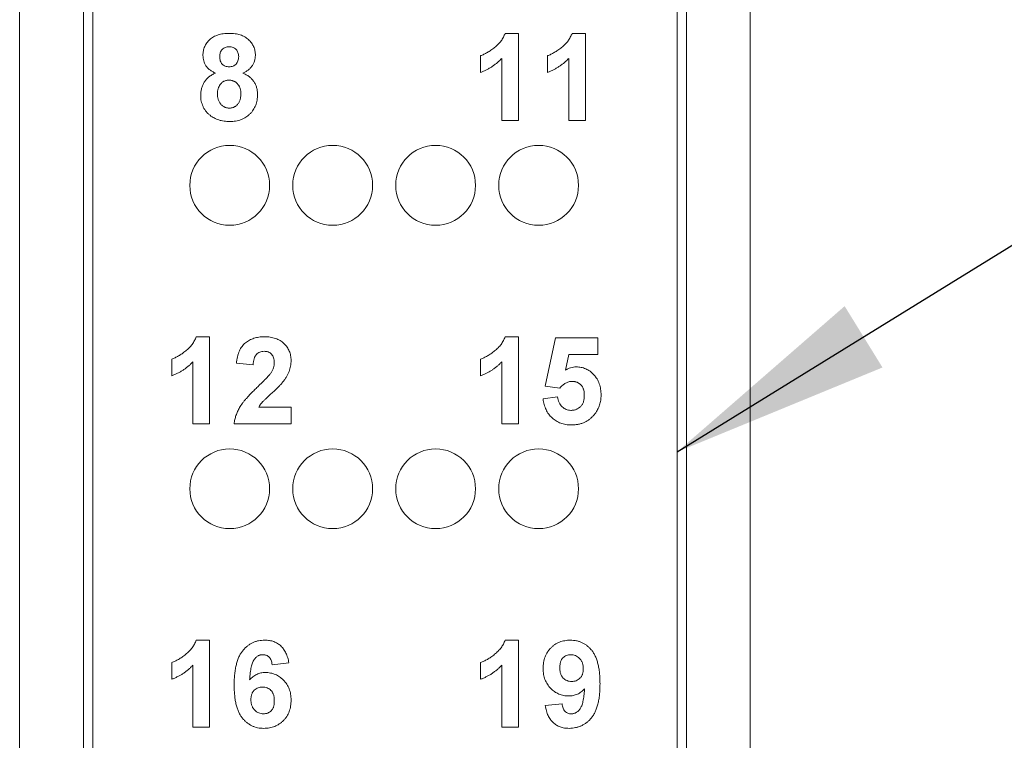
# Paper-space layout 'Sheet2' of a CAD drawing. Header units: inches. Extents: x 1 to 35, y 0.9 to 23.2.
# Tile 23 of 31: x 24.499 to 25.56, y 11.448 to 12.225. Entities that reach past the tile are written whole.
import ezdxf

# ---------------------------------------------------------------- set-up
doc = ezdxf.new("R2010")
doc.units = ezdxf.units.IN
doc.header["$MEASUREMENT"] = 0
doc.dimstyles.new('SLDDIMSTYLE13', dxfattribs={"dimtxt": 0, "dimasz": 0.23622, "dimexe": 0, "dimexo": 0.0625, "dimgap": 0, "dimtad": 0, "dimtih": 1, "dimtoh": 1, "dimdec": 0, "dimrnd": 1e-09, "dimzin": 0, "dimdsep": 46, "dimtxsty": 'Standard', "dimsah": 1, "dimcen": 0.09, "dimadec": 0, "dimazin": 0, "dimtfac": 0.23622, "dimtdec": 0, "dimtofl": 0, "dimtmove": 0, "dimatfit": 3, "dimfxl": 1, "dimfrac": 2, "dimtolj": 1, "dimtzin": 0, "dimarcsym": 0})

psp = doc.layouts.new('Sheet2')

# ---------------------------------------------------------------- linework, layer by layer
at = {"color": 7, "linetype": 'Continuous', "lineweight": 0}
for p, q in [((24.499, 17.5528), (24.499, 8.2851)), ((25.2864, 8.2851), (25.2864, 17.5528)), ((24.5677, 12.8946), (24.5677, 10.9033)), ((25.2177, 10.9033), (25.2177, 12.8946)), ((24.5777, 10.9133), (24.5777, 12.8846)), ((25.2077, 12.8846), (25.2077, 10.9133)), ((25.0223, 12.2098), (25.0368, 12.2098)), ((25.0368, 12.2098), (25.0368, 12.116)), ((25.0945, 12.2098), (25.1089, 12.2098)), ((25.1089, 12.2098), (25.1089, 12.116)), ((24.9959, 12.1677), (24.9959, 12.1858)), ((25.0681, 12.1677), (25.0681, 12.1858)), ((25.0187, 12.116), (25.0187, 12.1828)), ((25.0909, 12.116), (25.0909, 12.1828)), ((25.0368, 12.116), (25.0187, 12.116)), ((25.1089, 12.116), (25.0909, 12.116)), ((24.6893, 11.8828), (24.7038, 11.8828)), ((24.7038, 11.8828), (24.7038, 11.789)), ((25.0223, 11.8828), (25.0368, 11.8828)), ((25.0368, 11.8828), (25.0368, 11.789)), ((25.0656, 11.8297), (25.0765, 11.8816)), ((25.0765, 11.8816), (25.1222, 11.8816)), ((25.1222, 11.8816), (25.1222, 11.8636)), ((24.6629, 11.8407), (24.6629, 11.8588)), ((24.9959, 11.8407), (24.9959, 11.8588)), ((25.0909, 11.8636), (25.0873, 11.8468)), ((25.1222, 11.8636), (25.0909, 11.8636)), ((24.6857, 11.789), (24.6857, 11.8558)), ((24.7507, 11.8527), (24.7326, 11.8545)), ((25.0187, 11.789), (25.0187, 11.8558)), ((25.0814, 11.8275), (25.0656, 11.8297)), ((25.0632, 11.8158), (25.0789, 11.8179)), ((24.7567, 11.8071), (24.7916, 11.8071)), ((24.7916, 11.8071), (24.7916, 11.789)), ((24.7038, 11.789), (24.6857, 11.789)), ((24.7916, 11.789), (24.7302, 11.789)), ((25.0368, 11.789), (25.0187, 11.789)), ((24.6893, 11.5558), (24.7038, 11.5558)), ((24.7038, 11.5558), (24.7038, 11.462)), ((25.0223, 11.5558), (25.0368, 11.5558)), ((25.0368, 11.5558), (25.0368, 11.462)), ((24.6629, 11.5137), (24.6629, 11.5318)), ((24.6857, 11.462), (24.6857, 11.5288)), ((24.7892, 11.5313), (24.7711, 11.5294)), ((24.9959, 11.5137), (24.9959, 11.5318)), ((25.0187, 11.462), (25.0187, 11.5288)), ((25.0656, 11.4853), (25.0837, 11.4873)), ((24.7038, 11.462), (24.6857, 11.462)), ((25.0368, 11.462), (25.0187, 11.462))]:
    psp.add_line(p, q, dxfattribs=at)
for centre in [(24.7254, 12.046), (24.8364, 12.046), (24.9474, 12.046), (25.0584, 12.046), (24.7254, 11.719), (24.8364, 11.719), (24.9474, 11.719), (25.0584, 11.719)]:
    psp.add_circle(centre, 0.043, dxfattribs=at)
for points, knots in [([(24.6966, 12.1861), (24.6966, 12.1869), (24.6966, 12.1886), (24.697, 12.191), (24.6976, 12.1933), (24.6984, 12.1955), (24.6994, 12.1976), (24.7007, 12.1995), (24.7022, 12.2014), (24.7039, 12.2031), (24.7058, 12.2047), (24.708, 12.2061), (24.7103, 12.2072), (24.7129, 12.2082), (24.7156, 12.2089), (24.7185, 12.2094), (24.7216, 12.2097), (24.7237, 12.2098), (24.7248, 12.2098)], [0, 0, 0, 0, 0.060591, 0.11898, 0.175842, 0.231725, 0.287684, 0.343568, 0.400782, 0.459554, 0.519592, 0.580741, 0.64276, 0.707367, 0.775314, 0.846019, 0.920902, 1, 1, 1, 1]), ([(24.7248, 12.2098), (24.7259, 12.2098), (24.728, 12.2097), (24.7311, 12.2094), (24.734, 12.2089), (24.7367, 12.2082), (24.7392, 12.2072), (24.7416, 12.2061), (24.7437, 12.2047), (24.7457, 12.2031), (24.7474, 12.2014), (24.7489, 12.1995), (24.7502, 12.1976), (24.7513, 12.1955), (24.7521, 12.1933), (24.7527, 12.191), (24.753, 12.1886), (24.7531, 12.1869), (24.7531, 12.1861)], [0, 0, 0, 0, 0.0787194, 0.1527727, 0.2235441, 0.2906822, 0.3553496, 0.4178319, 0.478658, 0.5391031, 0.5982508, 0.6558008, 0.711983, 0.7679938, 0.8239298, 0.880844, 0.9393523, 1, 1, 1, 1]), ([(24.9959, 12.1858), (24.9971, 12.1862), (24.9996, 12.1872), (25.0033, 12.1892), (25.0072, 12.1916), (25.0104, 12.1941), (25.013, 12.1962), (25.0148, 12.198), (25.0165, 12.1998), (25.018, 12.2016), (25.0193, 12.2036), (25.0205, 12.2056), (25.0215, 12.2077), (25.022, 12.2091), (25.0223, 12.2098)], [0, 0, 0, 0, 0.104473, 0.218653, 0.342856, 0.479269, 0.549541, 0.617424, 0.683535, 0.748597, 0.812176, 0.874869, 0.937429, 1, 1, 1, 1]), ([(25.0681, 12.1858), (25.0693, 12.1862), (25.0718, 12.1872), (25.0755, 12.1892), (25.0793, 12.1916), (25.0826, 12.1941), (25.0852, 12.1962), (25.087, 12.198), (25.0887, 12.1998), (25.0901, 12.2016), (25.0915, 12.2036), (25.0926, 12.2056), (25.0937, 12.2077), (25.0942, 12.2091), (25.0945, 12.2098)], [0, 0, 0, 0, 0.104473, 0.218653, 0.342856, 0.479269, 0.549541, 0.617424, 0.683535, 0.748597, 0.812176, 0.874869, 0.937429, 1, 1, 1, 1]), ([(24.7101, 12.167), (24.7095, 12.1673), (24.7084, 12.1677), (24.7068, 12.1686), (24.7053, 12.1695), (24.704, 12.1704), (24.7027, 12.1714), (24.7016, 12.1726), (24.7006, 12.1737), (24.6995, 12.1753), (24.6983, 12.1775), (24.6973, 12.1802), (24.6967, 12.1831), (24.6966, 12.1851), (24.6966, 12.1861)], [0, 0, 0, 0, 0.0748446, 0.1469107, 0.2165118, 0.2823327, 0.3465403, 0.4093645, 0.4707787, 0.5307356, 0.648995, 0.7645288, 0.8807476, 1, 1, 1, 1]), ([(24.7249, 12.1954), (24.7242, 12.1953), (24.7227, 12.1953), (24.7207, 12.1947), (24.7189, 12.1938), (24.7173, 12.1925), (24.7161, 12.1909), (24.7152, 12.189), (24.7147, 12.1869), (24.7146, 12.1854), (24.7146, 12.1847)], [0, 0, 0, 0, 0.134738, 0.257704, 0.376317, 0.494655, 0.614387, 0.734994, 0.862002, 1, 1, 1, 1]), ([(24.7351, 12.1847), (24.735, 12.1855), (24.735, 12.187), (24.7344, 12.1891), (24.7336, 12.1909), (24.7323, 12.1925), (24.7308, 12.1938), (24.7291, 12.1947), (24.7271, 12.1953), (24.7257, 12.1953), (24.7249, 12.1954)], [0, 0, 0, 0, 0.140007, 0.267766, 0.389639, 0.510214, 0.628546, 0.746348, 0.867824, 1, 1, 1, 1]), ([(24.7531, 12.1861), (24.753, 12.185), (24.753, 12.183), (24.7523, 12.18), (24.7511, 12.1772), (24.7496, 12.1746), (24.7476, 12.1722), (24.7452, 12.1701), (24.7425, 12.1684), (24.7404, 12.1675), (24.7394, 12.167)], [0, 0, 0, 0, 0.1252, 0.246369, 0.365524, 0.487055, 0.609859, 0.735115, 0.864067, 1, 1, 1, 1]), ([(24.7146, 12.1847), (24.7146, 12.1838), (24.7147, 12.1823), (24.7152, 12.1801), (24.7161, 12.1782), (24.7173, 12.1766), (24.7188, 12.1753), (24.7206, 12.1744), (24.7226, 12.1738), (24.724, 12.1738), (24.7248, 12.1737)], [0, 0, 0, 0, 0.144156, 0.2761, 0.397795, 0.515519, 0.631846, 0.74903, 0.869096, 1, 1, 1, 1]), ([(24.7248, 12.1737), (24.7255, 12.1738), (24.7269, 12.1738), (24.729, 12.1744), (24.7308, 12.1753), (24.7323, 12.1766), (24.7335, 12.1782), (24.7344, 12.1801), (24.735, 12.1823), (24.735, 12.1839), (24.7351, 12.1847)], [0, 0, 0, 0, 0.131009, 0.252583, 0.368363, 0.485362, 0.603738, 0.725976, 0.85584, 1, 1, 1, 1]), ([(25.0187, 12.1828), (25.0179, 12.182), (25.0163, 12.1803), (25.0137, 12.178), (25.011, 12.1759), (25.0082, 12.1739), (25.0053, 12.1721), (25.0023, 12.1705), (24.9991, 12.169), (24.997, 12.1681), (24.9959, 12.1677)], [0, 0, 0, 0, 0.126567, 0.251416, 0.376412, 0.500467, 0.624193, 0.748142, 0.873873, 1, 1, 1, 1]), ([(25.0909, 12.1828), (25.0901, 12.182), (25.0885, 12.1803), (25.0859, 12.178), (25.0832, 12.1759), (25.0804, 12.1739), (25.0774, 12.1721), (25.0744, 12.1705), (25.0713, 12.169), (25.0691, 12.1681), (25.0681, 12.1677)], [0, 0, 0, 0, 0.126567, 0.251416, 0.376412, 0.500467, 0.624193, 0.748142, 0.873873, 1, 1, 1, 1]), ([(24.6942, 12.1432), (24.6942, 12.1445), (24.6943, 12.1469), (24.695, 12.1505), (24.6963, 12.154), (24.6976, 12.1567), (24.699, 12.1588), (24.7002, 12.1602), (24.7015, 12.1616), (24.703, 12.1628), (24.7045, 12.164), (24.7063, 12.1651), (24.7081, 12.1661), (24.7094, 12.1667), (24.7101, 12.167)], [0, 0, 0, 0, 0.122232, 0.241592, 0.360435, 0.48028, 0.541103, 0.602, 0.664302, 0.727178, 0.791858, 0.858853, 0.92832, 1, 1, 1, 1]), ([(24.7394, 12.167), (24.7401, 12.1667), (24.7413, 12.1662), (24.7431, 12.1653), (24.7448, 12.1643), (24.7463, 12.1632), (24.7478, 12.162), (24.7491, 12.1607), (24.7503, 12.1593), (24.7514, 12.1579), (24.7523, 12.1564), (24.7532, 12.1548), (24.7539, 12.1531), (24.7545, 12.1514), (24.7549, 12.1496), (24.7552, 12.1478), (24.7555, 12.1459), (24.7555, 12.1447), (24.7555, 12.144)], [0, 0, 0, 0, 0.069657, 0.136684, 0.201961, 0.265455, 0.327356, 0.388551, 0.449427, 0.509875, 0.570427, 0.630182, 0.690042, 0.750324, 0.810551, 0.872302, 0.935386, 1, 1, 1, 1]), ([(24.7248, 12.1593), (24.7243, 12.1593), (24.7233, 12.1593), (24.7218, 12.1591), (24.7205, 12.1587), (24.7192, 12.1582), (24.7181, 12.1576), (24.7171, 12.1568), (24.7161, 12.1558), (24.715, 12.1544), (24.7139, 12.1525), (24.7129, 12.1501), (24.7123, 12.1476), (24.7122, 12.1458), (24.7122, 12.145)], [0, 0, 0, 0, 0.072037, 0.139418, 0.203909, 0.266153, 0.326665, 0.387387, 0.448815, 0.511305, 0.636809, 0.757709, 0.878594, 1, 1, 1, 1]), ([(24.7375, 12.1447), (24.7374, 12.1453), (24.7374, 12.1463), (24.7373, 12.1478), (24.737, 12.1493), (24.7366, 12.1507), (24.7361, 12.152), (24.7355, 12.1532), (24.7347, 12.1543), (24.7339, 12.1553), (24.733, 12.1563), (24.732, 12.1571), (24.7309, 12.1578), (24.7298, 12.1583), (24.7286, 12.1588), (24.7274, 12.1591), (24.7261, 12.1593), (24.7252, 12.1593), (24.7248, 12.1593)], [0, 0, 0, 0, 0.073789, 0.144494, 0.212551, 0.278452, 0.341926, 0.404004, 0.466088, 0.527739, 0.588475, 0.647014, 0.704771, 0.762194, 0.819565, 0.877853, 0.937481, 1, 1, 1, 1]), ([(24.7042, 12.1215), (24.7034, 12.1222), (24.7018, 12.1235), (24.6997, 12.1258), (24.698, 12.1283), (24.6966, 12.1309), (24.6955, 12.1337), (24.6947, 12.1367), (24.6942, 12.1399), (24.6942, 12.1421), (24.6942, 12.1432)], [0, 0, 0, 0, 0.12616, 0.248482, 0.368714, 0.489051, 0.610197, 0.734799, 0.86424, 1, 1, 1, 1]), ([(24.7122, 12.145), (24.7122, 12.1443), (24.7122, 12.1432), (24.7124, 12.1415), (24.7127, 12.1399), (24.7131, 12.1384), (24.7136, 12.137), (24.7142, 12.1357), (24.715, 12.1345), (24.7158, 12.1334), (24.7168, 12.1324), (24.7178, 12.1316), (24.7189, 12.1308), (24.72, 12.1302), (24.7212, 12.1298), (24.7224, 12.1295), (24.7237, 12.1293), (24.7246, 12.1292), (24.7251, 12.1292)], [0, 0, 0, 0, 0.07914, 0.153668, 0.224788, 0.293153, 0.358059, 0.421441, 0.482493, 0.54349, 0.603504, 0.660793, 0.71724, 0.772156, 0.827706, 0.883864, 0.940622, 1, 1, 1, 1]), ([(24.7251, 12.1292), (24.7255, 12.1293), (24.7264, 12.1293), (24.7276, 12.1295), (24.7288, 12.1298), (24.73, 12.1302), (24.731, 12.1308), (24.7321, 12.1315), (24.733, 12.1323), (24.7339, 12.1332), (24.7348, 12.1343), (24.7355, 12.1355), (24.7361, 12.1367), (24.7366, 12.1381), (24.737, 12.1396), (24.7372, 12.1412), (24.7374, 12.143), (24.7374, 12.1441), (24.7375, 12.1447)], [0, 0, 0, 0, 0.058912, 0.115039, 0.170718, 0.225533, 0.279693, 0.334733, 0.391468, 0.449746, 0.509628, 0.570771, 0.633569, 0.699519, 0.76825, 0.841513, 0.918401, 1, 1, 1, 1]), ([(24.7555, 12.144), (24.7555, 12.143), (24.7554, 12.1409), (24.755, 12.1379), (24.7544, 12.135), (24.7535, 12.1323), (24.7523, 12.1297), (24.7509, 12.1273), (24.7492, 12.125), (24.7473, 12.1229), (24.7451, 12.121), (24.7428, 12.1193), (24.7403, 12.1179), (24.7377, 12.1168), (24.7348, 12.1159), (24.7318, 12.1153), (24.7286, 12.1149), (24.7264, 12.1148), (24.7253, 12.1148)], [0, 0, 0, 0, 0.066854, 0.131358, 0.193373, 0.254101, 0.313364, 0.37255, 0.431952, 0.49245, 0.553005, 0.613137, 0.673303, 0.734385, 0.797263, 0.861909, 0.929571, 1, 1, 1, 1]), ([(24.7253, 12.1148), (24.7243, 12.1148), (24.7223, 12.1149), (24.7193, 12.1152), (24.7164, 12.1157), (24.7137, 12.1164), (24.7111, 12.1174), (24.7086, 12.1186), (24.7063, 12.1199), (24.7049, 12.121), (24.7042, 12.1215)], [0, 0, 0, 0, 0.137825, 0.269593, 0.397834, 0.521619, 0.643406, 0.76291, 0.881166, 1, 1, 1, 1]), ([(24.6629, 11.8588), (24.6641, 11.8592), (24.6666, 11.8602), (24.6703, 11.8622), (24.6742, 11.8646), (24.6774, 11.8671), (24.68, 11.8692), (24.6818, 11.871), (24.6835, 11.8728), (24.685, 11.8746), (24.6863, 11.8766), (24.6875, 11.8786), (24.6885, 11.8807), (24.689, 11.8821), (24.6893, 11.8828)], [0, 0, 0, 0, 0.104473, 0.218653, 0.342856, 0.479269, 0.549541, 0.617424, 0.683535, 0.748597, 0.812176, 0.874869, 0.937429, 1, 1, 1, 1]), ([(24.7326, 11.8545), (24.7328, 11.8557), (24.7331, 11.8581), (24.7338, 11.8615), (24.7347, 11.8646), (24.7358, 11.8675), (24.7371, 11.8701), (24.7386, 11.8724), (24.7404, 11.8745), (24.7423, 11.8763), (24.7444, 11.8778), (24.7467, 11.8792), (24.7491, 11.8803), (24.7516, 11.8812), (24.7542, 11.8819), (24.7569, 11.8824), (24.7598, 11.8828), (24.7618, 11.8828), (24.7628, 11.8828)], [0, 0, 0, 0, 0.079428, 0.153998, 0.224119, 0.289905, 0.352697, 0.412684, 0.470565, 0.527425, 0.583753, 0.639984, 0.696615, 0.753752, 0.812726, 0.872976, 0.935041, 1, 1, 1, 1]), ([(24.7628, 11.8828), (24.7639, 11.8828), (24.766, 11.8828), (24.7691, 11.8824), (24.772, 11.8818), (24.7748, 11.881), (24.7773, 11.88), (24.7797, 11.8787), (24.7819, 11.8773), (24.7839, 11.8755), (24.7857, 11.8737), (24.7873, 11.8717), (24.7886, 11.8695), (24.7897, 11.8673), (24.7905, 11.865), (24.7911, 11.8625), (24.7915, 11.8599), (24.7916, 11.8582), (24.7916, 11.8573)], [0, 0, 0, 0, 0.075665, 0.147367, 0.216064, 0.281671, 0.345426, 0.407446, 0.46844, 0.529485, 0.58973, 0.648582, 0.705982, 0.763125, 0.820307, 0.878491, 0.938232, 1, 1, 1, 1]), ([(24.9959, 11.8588), (24.9971, 11.8592), (24.9996, 11.8602), (25.0033, 11.8622), (25.0072, 11.8646), (25.0104, 11.8671), (25.013, 11.8692), (25.0148, 11.871), (25.0165, 11.8728), (25.018, 11.8746), (25.0193, 11.8766), (25.0205, 11.8786), (25.0215, 11.8807), (25.022, 11.8821), (25.0223, 11.8828)], [0, 0, 0, 0, 0.104473, 0.218653, 0.342856, 0.479269, 0.549541, 0.617424, 0.683535, 0.748597, 0.812176, 0.874869, 0.937429, 1, 1, 1, 1]), ([(24.7624, 11.8672), (24.7616, 11.8671), (24.76, 11.8671), (24.7578, 11.8664), (24.7558, 11.8654), (24.7544, 11.8641), (24.7534, 11.8629), (24.7528, 11.8619), (24.7523, 11.8607), (24.7518, 11.8594), (24.7514, 11.8579), (24.7511, 11.8563), (24.7508, 11.8546), (24.7507, 11.8534), (24.7507, 11.8527)], [0, 0, 0, 0, 0.116879, 0.225785, 0.330029, 0.434785, 0.48963, 0.548322, 0.610834, 0.67773, 0.749232, 0.826888, 0.910127, 1, 1, 1, 1]), ([(24.7735, 11.8549), (24.7735, 11.8558), (24.7734, 11.8576), (24.7729, 11.8601), (24.772, 11.8622), (24.7706, 11.864), (24.769, 11.8655), (24.767, 11.8665), (24.7648, 11.8671), (24.7632, 11.8671), (24.7624, 11.8672)], [0, 0, 0, 0, 0.149074, 0.282036, 0.405388, 0.52179, 0.635046, 0.748908, 0.868769, 1, 1, 1, 1]), ([(24.7916, 11.8573), (24.7915, 11.8563), (24.7915, 11.8542), (24.7911, 11.8512), (24.7904, 11.8483), (24.7894, 11.8455), (24.7882, 11.8426), (24.7866, 11.8397), (24.7847, 11.8367), (24.7832, 11.8348), (24.7825, 11.8338)], [0, 0, 0, 0, 0.119176, 0.236427, 0.352664, 0.469086, 0.589463, 0.717601, 0.854189, 1, 1, 1, 1]), ([(24.6857, 11.8558), (24.6849, 11.855), (24.6833, 11.8533), (24.6807, 11.851), (24.678, 11.8489), (24.6752, 11.8469), (24.6723, 11.8451), (24.6693, 11.8435), (24.6661, 11.842), (24.664, 11.8411), (24.6629, 11.8407)], [0, 0, 0, 0, 0.126567, 0.251416, 0.376412, 0.500467, 0.624193, 0.748142, 0.873873, 1, 1, 1, 1]), ([(24.77, 11.844), (24.7705, 11.8449), (24.7716, 11.8467), (24.7727, 11.8494), (24.7734, 11.8521), (24.7735, 11.854), (24.7735, 11.8549)], [0, 0, 0, 0, 0.272796, 0.526191, 0.766904, 1, 1, 1, 1]), ([(25.0187, 11.8558), (25.0179, 11.855), (25.0163, 11.8533), (25.0137, 11.851), (25.011, 11.8489), (25.0082, 11.8469), (25.0053, 11.8451), (25.0023, 11.8435), (24.9991, 11.842), (24.997, 11.8411), (24.9959, 11.8407)], [0, 0, 0, 0, 0.126567, 0.251416, 0.376412, 0.500467, 0.624193, 0.748142, 0.873873, 1, 1, 1, 1]), ([(25.0873, 11.8468), (25.0882, 11.8474), (25.09, 11.8484), (25.0929, 11.8495), (25.0959, 11.8502), (25.0978, 11.8503), (25.0988, 11.8503)], [0, 0, 0, 0, 0.265013, 0.516088, 0.759917, 1, 1, 1, 1]), ([(25.0988, 11.8503), (25.0998, 11.8503), (25.1016, 11.8503), (25.1042, 11.8499), (25.1068, 11.8492), (25.1093, 11.8483), (25.1116, 11.8471), (25.1139, 11.8456), (25.116, 11.8439), (25.118, 11.8419), (25.1198, 11.8397), (25.1214, 11.8374), (25.1228, 11.8349), (25.1239, 11.8322), (25.1247, 11.8293), (25.1253, 11.8263), (25.1257, 11.8232), (25.1257, 11.821), (25.1258, 11.8199)], [0, 0, 0, 0, 0.060903, 0.120307, 0.178022, 0.235663, 0.293592, 0.351902, 0.412204, 0.474244, 0.537404, 0.599729, 0.662317, 0.725952, 0.790761, 0.857964, 0.92752, 1, 1, 1, 1]), ([(24.7556, 11.8289), (24.7565, 11.8298), (24.7583, 11.8315), (24.7608, 11.8339), (24.763, 11.8362), (24.765, 11.8381), (24.7666, 11.8399), (24.768, 11.8415), (24.7691, 11.8428), (24.7697, 11.8437), (24.77, 11.844)], [0, 0, 0, 0, 0.185087, 0.352351, 0.50307, 0.636624, 0.752478, 0.851888, 0.934341, 1, 1, 1, 1]), ([(25.0945, 11.8347), (25.0939, 11.8347), (25.0927, 11.8346), (25.0909, 11.8343), (25.0892, 11.8337), (25.0875, 11.8329), (25.0859, 11.8319), (25.0843, 11.8306), (25.0828, 11.8292), (25.0819, 11.8281), (25.0814, 11.8275)], [0, 0, 0, 0, 0.1164609, 0.2323413, 0.3483545, 0.4675094, 0.5904609, 0.7188541, 0.8550053, 1, 1, 1, 1]), ([(25.1077, 11.8195), (25.1077, 11.8202), (25.1077, 11.8213), (25.1075, 11.8231), (25.1073, 11.8247), (25.1068, 11.8262), (25.1063, 11.8275), (25.1057, 11.8288), (25.105, 11.8299), (25.1041, 11.8309), (25.1031, 11.8318), (25.1021, 11.8326), (25.101, 11.8332), (25.0999, 11.8338), (25.0986, 11.8342), (25.0973, 11.8345), (25.0959, 11.8347), (25.095, 11.8347), (25.0945, 11.8347)], [0, 0, 0, 0, 0.080746, 0.156054, 0.227949, 0.294692, 0.358791, 0.419934, 0.478868, 0.537288, 0.594404, 0.650242, 0.70561, 0.761234, 0.818529, 0.876681, 0.937362, 1, 1, 1, 1]), ([(24.7302, 11.789), (24.7304, 11.7906), (24.7309, 11.7936), (24.7321, 11.7981), (24.7339, 11.8025), (24.7357, 11.8061), (24.7376, 11.809), (24.7392, 11.8113), (24.7412, 11.8139), (24.7436, 11.8165), (24.7461, 11.8194), (24.749, 11.8224), (24.7522, 11.8256), (24.7544, 11.8278), (24.7556, 11.8289)], [0, 0, 0, 0, 0.096358, 0.1926621, 0.2894567, 0.3884817, 0.4419241, 0.5015242, 0.5678862, 0.6406005, 0.720369, 0.8066357, 0.9000153, 1, 1, 1, 1]), ([(24.7825, 11.8338), (24.7822, 11.8334), (24.7816, 11.8326), (24.7805, 11.8315), (24.7793, 11.8302), (24.778, 11.8288), (24.7764, 11.8272), (24.7748, 11.8256), (24.7729, 11.8239), (24.7709, 11.8221), (24.7689, 11.8203), (24.7671, 11.8186), (24.7655, 11.8171), (24.7641, 11.8158), (24.7628, 11.8146), (24.7618, 11.8136), (24.7609, 11.8127), (24.7598, 11.8114), (24.7583, 11.8096), (24.7572, 11.8079), (24.7567, 11.8071)], [0, 0, 0, 0, 0.036976, 0.079195, 0.126705, 0.179189, 0.237376, 0.300567, 0.369164, 0.443125, 0.516034, 0.58249, 0.642156, 0.69464, 0.740701, 0.779612, 0.812098, 0.837839, 0.922987, 1, 1, 1, 1]), ([(25.0939, 11.7878), (25.0929, 11.7878), (25.0908, 11.7879), (25.0878, 11.7882), (25.085, 11.7888), (25.0823, 11.7897), (25.0797, 11.7907), (25.0773, 11.7921), (25.075, 11.7936), (25.0729, 11.7954), (25.071, 11.7974), (25.0693, 11.7995), (25.0677, 11.8018), (25.0664, 11.8043), (25.0653, 11.807), (25.0644, 11.8098), (25.0637, 11.8128), (25.0634, 11.8148), (25.0632, 11.8158)], [0, 0, 0, 0, 0.068689, 0.134118, 0.197587, 0.25872, 0.318973, 0.378584, 0.437971, 0.49798, 0.558079, 0.61768, 0.677857, 0.738906, 0.800983, 0.864946, 0.931345, 1, 1, 1, 1]), ([(25.0789, 11.8179), (25.079, 11.8168), (25.0794, 11.8148), (25.0804, 11.8119), (25.0819, 11.8094), (25.0837, 11.8073), (25.0858, 11.8056), (25.0881, 11.8044), (25.0906, 11.8036), (25.0923, 11.8035), (25.0932, 11.8034)], [0, 0, 0, 0, 0.144356, 0.277981, 0.405676, 0.531791, 0.654121, 0.769534, 0.88397, 1, 1, 1, 1]), ([(25.0932, 11.8034), (25.0937, 11.8035), (25.0947, 11.8035), (25.0961, 11.8037), (25.0975, 11.804), (25.0988, 11.8044), (25.1001, 11.805), (25.1013, 11.8057), (25.1024, 11.8065), (25.1035, 11.8074), (25.1045, 11.8085), (25.1054, 11.8097), (25.1061, 11.811), (25.1067, 11.8125), (25.1072, 11.8141), (25.1075, 11.8158), (25.1077, 11.8176), (25.1077, 11.8189), (25.1077, 11.8195)], [0, 0, 0, 0, 0.061344, 0.120081, 0.178262, 0.234721, 0.291289, 0.347556, 0.404569, 0.463247, 0.522887, 0.582212, 0.643613, 0.707507, 0.774448, 0.845529, 0.92025, 1, 1, 1, 1]), ([(25.1258, 11.8199), (25.1257, 11.819), (25.1257, 11.8172), (25.1254, 11.8145), (25.1249, 11.8119), (25.1242, 11.8093), (25.1232, 11.8068), (25.1221, 11.8044), (25.1207, 11.8021), (25.1197, 11.8006), (25.1191, 11.7999)], [0, 0, 0, 0, 0.129302, 0.254912, 0.379544, 0.501971, 0.625189, 0.748179, 0.873348, 1, 1, 1, 1]), ([(25.1191, 11.7999), (25.1183, 11.7989), (25.1168, 11.797), (25.1142, 11.7946), (25.1114, 11.7925), (25.1083, 11.7907), (25.105, 11.7894), (25.1015, 11.7885), (25.0978, 11.7879), (25.0952, 11.7878), (25.0939, 11.7878)], [0, 0, 0, 0, 0.127256, 0.250454, 0.370891, 0.490633, 0.612068, 0.736148, 0.86517, 1, 1, 1, 1]), ([(24.6629, 11.5318), (24.6641, 11.5322), (24.6666, 11.5332), (24.6703, 11.5352), (24.6742, 11.5376), (24.6774, 11.5401), (24.68, 11.5422), (24.6818, 11.544), (24.6835, 11.5458), (24.685, 11.5476), (24.6863, 11.5496), (24.6875, 11.5516), (24.6885, 11.5537), (24.689, 11.5551), (24.6893, 11.5558)], [0, 0, 0, 0, 0.104473, 0.218653, 0.342856, 0.479269, 0.549541, 0.617424, 0.683535, 0.748597, 0.812176, 0.874869, 0.937429, 1, 1, 1, 1]), ([(24.7302, 11.5077), (24.7303, 11.5097), (24.7303, 11.5137), (24.7308, 11.5194), (24.7315, 11.5247), (24.7325, 11.5296), (24.7338, 11.534), (24.7353, 11.5379), (24.7372, 11.5415), (24.7394, 11.5445), (24.7418, 11.5472), (24.7444, 11.5495), (24.7471, 11.5514), (24.75, 11.5531), (24.7531, 11.5543), (24.7564, 11.5552), (24.7599, 11.5557), (24.7622, 11.5558), (24.7634, 11.5558)], [0, 0, 0, 0, 0.093231, 0.180145, 0.26072, 0.335343, 0.404394, 0.468663, 0.528671, 0.585124, 0.639046, 0.691174, 0.741714, 0.791947, 0.842075, 0.893016, 0.945666, 1, 1, 1, 1]), ([(24.7634, 11.5558), (24.7643, 11.5558), (24.7659, 11.5558), (24.7684, 11.5555), (24.7707, 11.555), (24.7729, 11.5543), (24.775, 11.5534), (24.7769, 11.5523), (24.7788, 11.551), (24.7806, 11.5496), (24.7822, 11.5479), (24.7836, 11.5461), (24.785, 11.544), (24.7861, 11.5418), (24.7871, 11.5395), (24.788, 11.5369), (24.7887, 11.5342), (24.789, 11.5323), (24.7892, 11.5313)], [0, 0, 0, 0, 0.064755, 0.126587, 0.186848, 0.245668, 0.302819, 0.360317, 0.417887, 0.476069, 0.535049, 0.595086, 0.656375, 0.719422, 0.784944, 0.853154, 0.924885, 1, 1, 1, 1]), ([(24.9959, 11.5318), (24.9971, 11.5322), (24.9996, 11.5332), (25.0033, 11.5352), (25.0072, 11.5376), (25.0104, 11.5401), (25.013, 11.5422), (25.0148, 11.544), (25.0165, 11.5458), (25.018, 11.5476), (25.0193, 11.5496), (25.0205, 11.5516), (25.0215, 11.5537), (25.022, 11.5551), (25.0223, 11.5558)], [0, 0, 0, 0, 0.104473, 0.218653, 0.342856, 0.479269, 0.549541, 0.617424, 0.683535, 0.748597, 0.812176, 0.874869, 0.937429, 1, 1, 1, 1]), ([(25.0632, 11.5253), (25.0633, 11.5264), (25.0633, 11.5286), (25.0637, 11.5318), (25.0643, 11.5348), (25.0653, 11.5377), (25.0664, 11.5404), (25.0679, 11.5429), (25.0696, 11.5453), (25.0715, 11.5474), (25.0736, 11.5494), (25.0759, 11.5511), (25.0784, 11.5526), (25.081, 11.5538), (25.0837, 11.5547), (25.0866, 11.5553), (25.0896, 11.5557), (25.0916, 11.5558), (25.0927, 11.5558)], [0, 0, 0, 0, 0.07024, 0.137781, 0.202278, 0.265249, 0.326706, 0.387449, 0.447954, 0.509384, 0.570496, 0.630509, 0.689545, 0.749003, 0.809353, 0.870855, 0.934094, 1, 1, 1, 1]), ([(25.0927, 11.5558), (25.0938, 11.5558), (25.0961, 11.5557), (25.0993, 11.5552), (25.1025, 11.5543), (25.1054, 11.5531), (25.1082, 11.5516), (25.1109, 11.5497), (25.1134, 11.5474), (25.1157, 11.5449), (25.1178, 11.5419), (25.1196, 11.5385), (25.1212, 11.5346), (25.1224, 11.5303), (25.1234, 11.5256), (25.1241, 11.5204), (25.1245, 11.5148), (25.1246, 11.5109), (25.1246, 11.5089)], [0, 0, 0, 0, 0.05343, 0.1047699, 0.154995, 0.2047073, 0.254177, 0.3046233, 0.3567336, 0.4105004, 0.467048, 0.5272602, 0.5917271, 0.6614064, 0.7365656, 0.8179258, 0.9055631, 1, 1, 1, 1]), ([(24.7611, 11.5402), (24.7607, 11.5402), (24.7598, 11.5401), (24.7584, 11.5399), (24.7572, 11.5395), (24.756, 11.5389), (24.7548, 11.5381), (24.7537, 11.5372), (24.7527, 11.5361), (24.7517, 11.5348), (24.7507, 11.5333), (24.7499, 11.5314), (24.7492, 11.5292), (24.7486, 11.5266), (24.748, 11.5238), (24.7475, 11.5205), (24.7472, 11.5169), (24.747, 11.5144), (24.7469, 11.5131)], [0, 0, 0, 0, 0.040149, 0.079895, 0.118629, 0.158222, 0.198836, 0.240753, 0.285641, 0.332423, 0.384655, 0.444974, 0.51364, 0.591691, 0.679045, 0.775816, 0.88274, 1, 1, 1, 1]), ([(24.7711, 11.5294), (24.771, 11.5302), (24.7708, 11.5319), (24.7701, 11.5341), (24.7692, 11.536), (24.768, 11.5376), (24.7665, 11.5387), (24.7649, 11.5396), (24.7631, 11.5401), (24.7618, 11.5401), (24.7611, 11.5402)], [0, 0, 0, 0, 0.160042, 0.3011699, 0.4290669, 0.5455529, 0.6561435, 0.7656341, 0.8783055, 1, 1, 1, 1]), ([(25.0931, 11.5402), (25.0922, 11.5401), (25.0907, 11.5401), (25.0884, 11.5394), (25.0864, 11.5384), (25.0848, 11.5372), (25.0838, 11.536), (25.0831, 11.535), (25.0826, 11.5338), (25.0821, 11.5325), (25.0817, 11.5311), (25.0815, 11.5295), (25.0813, 11.5278), (25.0813, 11.5267), (25.0813, 11.5261)], [0, 0, 0, 0, 0.116395, 0.22655, 0.334301, 0.44424, 0.50158, 0.559926, 0.621848, 0.686982, 0.757634, 0.832421, 0.913652, 1, 1, 1, 1]), ([(25.1065, 11.5248), (25.1065, 11.5254), (25.1065, 11.5266), (25.1063, 11.5283), (25.106, 11.5298), (25.1056, 11.5313), (25.105, 11.5327), (25.1043, 11.534), (25.1034, 11.5351), (25.1022, 11.5365), (25.1004, 11.538), (25.0981, 11.5392), (25.0957, 11.5401), (25.0939, 11.5401), (25.0931, 11.5402)], [0, 0, 0, 0, 0.078138, 0.151861, 0.221512, 0.288365, 0.353565, 0.416486, 0.478987, 0.541255, 0.661461, 0.774771, 0.886048, 1, 1, 1, 1]), ([(24.6857, 11.5288), (24.6849, 11.528), (24.6833, 11.5263), (24.6807, 11.524), (24.678, 11.5219), (24.6752, 11.5199), (24.6723, 11.5181), (24.6693, 11.5165), (24.6661, 11.515), (24.664, 11.5141), (24.6629, 11.5137)], [0, 0, 0, 0, 0.126567, 0.251416, 0.376412, 0.500467, 0.624193, 0.748142, 0.873873, 1, 1, 1, 1]), ([(25.0187, 11.5288), (25.0179, 11.528), (25.0163, 11.5263), (25.0137, 11.524), (25.011, 11.5219), (25.0082, 11.5199), (25.0053, 11.5181), (25.0023, 11.5165), (24.9991, 11.515), (24.997, 11.5141), (24.9959, 11.5137)], [0, 0, 0, 0, 0.126567, 0.251416, 0.376412, 0.500467, 0.624193, 0.748142, 0.873873, 1, 1, 1, 1]), ([(24.7469, 11.5131), (24.7475, 11.5137), (24.7486, 11.5149), (24.7505, 11.5165), (24.7524, 11.5179), (24.7545, 11.519), (24.7567, 11.5199), (24.759, 11.5205), (24.7614, 11.5209), (24.763, 11.5209), (24.7639, 11.5209)], [0, 0, 0, 0, 0.132232, 0.259292, 0.382465, 0.503557, 0.625071, 0.747201, 0.871282, 1, 1, 1, 1]), ([(24.7639, 11.5209), (24.7648, 11.5209), (24.7666, 11.5209), (24.7694, 11.5205), (24.772, 11.5198), (24.7745, 11.5189), (24.7769, 11.5178), (24.7792, 11.5163), (24.7814, 11.5146), (24.7835, 11.5127), (24.7854, 11.5106), (24.787, 11.5083), (24.7884, 11.5058), (24.7896, 11.5033), (24.7905, 11.5005), (24.7911, 11.4976), (24.7915, 11.4945), (24.7915, 11.4925), (24.7916, 11.4914)], [0, 0, 0, 0, 0.061959, 0.122348, 0.181485, 0.240217, 0.299115, 0.358819, 0.419551, 0.48245, 0.54599, 0.608137, 0.670272, 0.733113, 0.796428, 0.861936, 0.929326, 1, 1, 1, 1]), ([(25.0908, 11.4957), (25.0898, 11.4957), (25.088, 11.4958), (25.0853, 11.4961), (25.0828, 11.4968), (25.0803, 11.4977), (25.0779, 11.4989), (25.0756, 11.5003), (25.0734, 11.502), (25.0713, 11.5039), (25.0694, 11.506), (25.0678, 11.5083), (25.0664, 11.5108), (25.0652, 11.5134), (25.0643, 11.5161), (25.0637, 11.519), (25.0633, 11.5221), (25.0633, 11.5242), (25.0632, 11.5253)], [0, 0, 0, 0, 0.061274, 0.12098, 0.179449, 0.237788, 0.296256, 0.355882, 0.416757, 0.479804, 0.542907, 0.605537, 0.668026, 0.730846, 0.794706, 0.860369, 0.928744, 1, 1, 1, 1]), ([(25.0813, 11.5261), (25.0813, 11.5255), (25.0813, 11.5243), (25.0815, 11.5225), (25.0817, 11.521), (25.0822, 11.5195), (25.0827, 11.5181), (25.0833, 11.5169), (25.0841, 11.5158), (25.0852, 11.5146), (25.0868, 11.5133), (25.089, 11.5121), (25.0915, 11.5114), (25.0932, 11.5114), (25.094, 11.5113)], [0, 0, 0, 0, 0.08333, 0.161049, 0.234407, 0.302469, 0.367028, 0.428984, 0.488167, 0.545973, 0.658399, 0.768642, 0.881423, 1, 1, 1, 1]), ([(25.094, 11.5113), (25.0949, 11.5114), (25.0965, 11.5114), (25.0989, 11.5121), (25.1011, 11.5132), (25.1027, 11.5145), (25.1038, 11.5156), (25.1045, 11.5167), (25.1052, 11.5178), (25.1057, 11.519), (25.1061, 11.5203), (25.1063, 11.5217), (25.1065, 11.5232), (25.1065, 11.5243), (25.1065, 11.5248)], [0, 0, 0, 0, 0.122556, 0.239138, 0.352847, 0.47014, 0.529673, 0.589944, 0.651112, 0.713963, 0.780089, 0.849295, 0.922138, 1, 1, 1, 1]), ([(24.7621, 11.4608), (24.7609, 11.4608), (24.7587, 11.4609), (24.7554, 11.4614), (24.7523, 11.4623), (24.7494, 11.4635), (24.7466, 11.4651), (24.7439, 11.4669), (24.7414, 11.4692), (24.7391, 11.4718), (24.737, 11.4747), (24.7352, 11.4782), (24.7336, 11.482), (24.7324, 11.4863), (24.7314, 11.491), (24.7307, 11.4962), (24.7303, 11.5018), (24.7303, 11.5056), (24.7302, 11.5077)], [0, 0, 0, 0, 0.053265, 0.104729, 0.154792, 0.204352, 0.254083, 0.304651, 0.356691, 0.410805, 0.467489, 0.527847, 0.592197, 0.661762, 0.737102, 0.818367, 0.905923, 1, 1, 1, 1]), ([(25.1246, 11.5089), (25.1245, 11.5068), (25.1245, 11.5029), (25.1241, 11.4972), (25.1234, 11.4919), (25.1223, 11.487), (25.1211, 11.4826), (25.1195, 11.4787), (25.1176, 11.4752), (25.1154, 11.4721), (25.113, 11.4694), (25.1104, 11.4671), (25.1077, 11.4652), (25.1047, 11.4636), (25.1016, 11.4623), (25.0983, 11.4615), (25.0949, 11.4609), (25.0925, 11.4608), (25.0913, 11.4608)], [0, 0, 0, 0, 0.092968, 0.179619, 0.259931, 0.334293, 0.403359, 0.467487, 0.527508, 0.583974, 0.637909, 0.690049, 0.740832, 0.791076, 0.841481, 0.892708, 0.945369, 1, 1, 1, 1]), ([(24.7608, 11.5053), (24.76, 11.5053), (24.7583, 11.5052), (24.7559, 11.5045), (24.7538, 11.5035), (24.7522, 11.5022), (24.751, 11.501), (24.7503, 11.5), (24.7497, 11.4989), (24.7492, 11.4977), (24.7488, 11.4963), (24.7485, 11.4949), (24.7483, 11.4934), (24.7483, 11.4924), (24.7483, 11.4918)], [0, 0, 0, 0, 0.122398, 0.237716, 0.352893, 0.469479, 0.528935, 0.589128, 0.650664, 0.713434, 0.779475, 0.848591, 0.922238, 1, 1, 1, 1]), ([(24.7735, 11.4905), (24.7735, 11.4911), (24.7735, 11.4923), (24.7733, 11.494), (24.7731, 11.4956), (24.7727, 11.4971), (24.7721, 11.4985), (24.7715, 11.4997), (24.7708, 11.5008), (24.7696, 11.5021), (24.768, 11.5033), (24.7658, 11.5045), (24.7634, 11.5052), (24.7617, 11.5053), (24.7608, 11.5053)], [0, 0, 0, 0, 0.084046, 0.162486, 0.235728, 0.304272, 0.369826, 0.430928, 0.490714, 0.548428, 0.660675, 0.769599, 0.881612, 1, 1, 1, 1]), ([(25.108, 11.5035), (25.1074, 11.5029), (25.1062, 11.5016), (25.1044, 11.5), (25.1024, 11.4987), (25.1002, 11.4976), (25.098, 11.4967), (25.0957, 11.4961), (25.0933, 11.4957), (25.0916, 11.4957), (25.0908, 11.4957)], [0, 0, 0, 0, 0.13019, 0.256689, 0.379657, 0.501223, 0.622396, 0.744895, 0.870716, 1, 1, 1, 1]), ([(25.0938, 11.4764), (25.0943, 11.4765), (25.0952, 11.4765), (25.0965, 11.4768), (25.0977, 11.4772), (25.0989, 11.4778), (25.1, 11.4785), (25.1011, 11.4795), (25.1022, 11.4805), (25.1032, 11.4818), (25.1041, 11.4833), (25.1049, 11.4852), (25.1056, 11.4874), (25.1063, 11.49), (25.1068, 11.4929), (25.1073, 11.4961), (25.1077, 11.4997), (25.1079, 11.5022), (25.108, 11.5035)], [0, 0, 0, 0, 0.039798, 0.078653, 0.117588, 0.156883, 0.197241, 0.239308, 0.283637, 0.331102, 0.383315, 0.443435, 0.512636, 0.590548, 0.678355, 0.775709, 0.88269, 1, 1, 1, 1]), ([(24.7483, 11.4918), (24.7483, 11.4912), (24.7483, 11.4901), (24.7485, 11.4884), (24.7488, 11.4868), (24.7493, 11.4853), (24.7498, 11.4839), (24.7505, 11.4827), (24.7514, 11.4815), (24.7526, 11.4801), (24.7544, 11.4787), (24.7567, 11.4774), (24.7592, 11.4766), (24.7609, 11.4765), (24.7617, 11.4764)], [0, 0, 0, 0, 0.078181, 0.15276, 0.223255, 0.290144, 0.35538, 0.418335, 0.48087, 0.543172, 0.66355, 0.777317, 0.887624, 1, 1, 1, 1]), ([(24.7617, 11.4764), (24.7625, 11.4765), (24.7641, 11.4766), (24.7664, 11.4772), (24.7684, 11.4782), (24.7699, 11.4794), (24.771, 11.4806), (24.7717, 11.4816), (24.7723, 11.4828), (24.7727, 11.4841), (24.7731, 11.4855), (24.7734, 11.487), (24.7735, 11.4887), (24.7735, 11.4899), (24.7735, 11.4905)], [0, 0, 0, 0, 0.116668, 0.227081, 0.335085, 0.445282, 0.502082, 0.56107, 0.62273, 0.688017, 0.757963, 0.832925, 0.913449, 1, 1, 1, 1]), ([(24.7916, 11.4914), (24.7915, 11.4903), (24.7915, 11.4881), (24.7911, 11.4848), (24.7905, 11.4818), (24.7896, 11.4789), (24.7884, 11.4762), (24.787, 11.4737), (24.7853, 11.4713), (24.7833, 11.4692), (24.7812, 11.4672), (24.7789, 11.4655), (24.7765, 11.464), (24.7739, 11.4628), (24.7711, 11.4619), (24.7682, 11.4613), (24.7652, 11.4609), (24.7631, 11.4608), (24.7621, 11.4608)], [0, 0, 0, 0, 0.070814, 0.138104, 0.203257, 0.265919, 0.32719, 0.387557, 0.448108, 0.509091, 0.570019, 0.629616, 0.688675, 0.747953, 0.80837, 0.87007, 0.933507, 1, 1, 1, 1]), ([(25.0913, 11.4608), (25.0904, 11.4608), (25.0887, 11.4609), (25.0862, 11.4611), (25.0839, 11.4616), (25.0817, 11.4623), (25.0796, 11.4632), (25.0776, 11.4642), (25.0757, 11.4655), (25.074, 11.4669), (25.0725, 11.4686), (25.071, 11.4704), (25.0697, 11.4724), (25.0687, 11.4746), (25.0676, 11.477), (25.0668, 11.4796), (25.0661, 11.4824), (25.0658, 11.4843), (25.0656, 11.4853)], [0, 0, 0, 0, 0.066052, 0.129598, 0.190669, 0.249679, 0.307152, 0.363652, 0.420167, 0.477186, 0.534701, 0.593268, 0.65391, 0.716588, 0.782413, 0.85124, 0.923632, 1, 1, 1, 1]), ([(25.0837, 11.4873), (25.0838, 11.4864), (25.084, 11.4848), (25.0847, 11.4825), (25.0856, 11.4806), (25.0868, 11.4791), (25.0883, 11.4779), (25.09, 11.477), (25.0918, 11.4765), (25.0932, 11.4765), (25.0938, 11.4764)], [0, 0, 0, 0, 0.157721, 0.298125, 0.42354, 0.539152, 0.65051, 0.76071, 0.875825, 1, 1, 1, 1])]:
    psp.add_open_spline(points, degree=3, knots=knots, dxfattribs=at)

# ---------------------------------------------------------------- leaders
psp.add_leader([(25.2077, 11.7587), (26.3718, 12.4772), (26.6218, 12.4772)], dimstyle='SLDDIMSTYLE13', dxfattribs=at)

doc.saveas('drawing.dxf')
